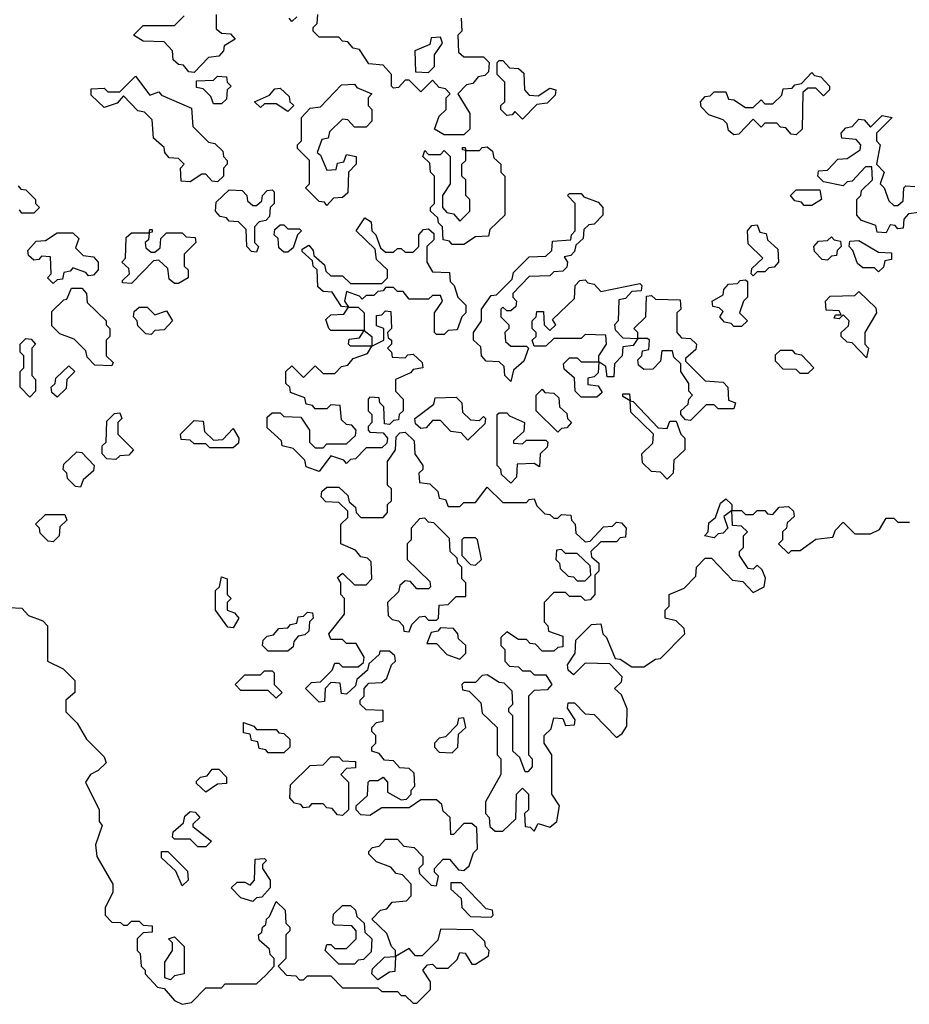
# Model space of a CAD drawing. Extents: x 2776963 to 2884430, y 684484 to 829250.
# Tile 244 of 256: x 2851779 to 2854054, y 812358 to 814875. Entities that reach past the tile are written whole.
import ezdxf

# ---------------------------------------------------------------- set-up
doc = ezdxf.new("R2010")
doc.units = 0

msp = doc.modelspace()

# ---------------------------------------------------------------- linework, layer by layer
at = {"layer": '0CON20XD'}
for points in [[(2852225, 814740), (2852211.7, 814741.7), (2852198.3, 814758.3), (2852185, 814760), (2852171.7, 814771.7), (2852170, 814795), (2852148.3, 814818.3), (2852095, 814820), (2852070, 814835), (2852095, 814860), (2852175, 814860), (2852200, 814885)], [(2852281.7, 814888.3), (2852281.7, 814851.7), (2852295, 814840), (2852318.3, 814838.3), (2852330, 814825), (2852301.7, 814808.3), (2852300, 814795), (2852288.3, 814781.7), (2852261.7, 814778.3), (2852225, 814740)], [(2852488.3, 814881.7), (2852475, 814870), (2852468.3, 814878.3)], [(2852915, 814580), (2852865, 814580), (2852840, 814595), (2852851.7, 814628.3), (2852870, 814645), (2852870, 814675), (2852880, 814685), (2852868.3, 814698.3), (2852851.7, 814701.7), (2852835, 814720), (2852805, 814690), (2852775, 814720), (2852765, 814720), (2852748.3, 814701.7), (2852735, 814700), (2852730, 814705), (2852730, 814735), (2852708.3, 814758.3), (2852671.7, 814761.7), (2852648.3, 814798.3), (2852631.7, 814801.7), (2852618.3, 814818.3), (2852605, 814820), (2852595, 814830), (2852545, 814830), (2852530, 814845), (2852530, 814855), (2852540, 814865), (2852541.7, 814888.3)], [(2852908.3, 814878.3), (2852910, 814845), (2852900, 814835), (2852901.7, 814791.7), (2852915, 814780), (2852965, 814780), (2852980, 814765), (2852978.3, 814741.7), (2852968.3, 814731.7), (2852951.7, 814728.3), (2852938.3, 814711.7), (2852921.7, 814708.3), (2852900, 814685), (2852930, 814635), (2852930, 814595), (2852915, 814580)], [(2852825, 814740), (2852840, 814755), (2852840, 814785), (2852860, 814815), (2852855, 814830), (2852831.7, 814828.3), (2852828.3, 814811.7), (2852790, 814795), (2852791.7, 814741.7), (2852825, 814740)], [(2853065, 814620), (2853045, 814640), (2853038.3, 814631.7), (2853025, 814630), (2853010, 814645), (2853010, 814655), (2853020, 814665), (2853020, 814715), (2853000, 814735), (2853000, 814765), (2853005, 814770), (2853015, 814770), (2853031.7, 814751.7), (2853055, 814750), (2853068.3, 814738.3), (2853070, 814695), (2853081.7, 814681.7), (2853105, 814680), (2853135, 814700), (2853150, 814695), (2853148.3, 814681.7), (2853128.3, 814661.7), (2853101.7, 814658.3), (2853065, 814620)], [(2852285, 814460), (2852271.7, 814461.7), (2852255, 814480), (2852245, 814480), (2852215, 814460), (2852191.7, 814461.7), (2852190, 814495), (2852200, 814505), (2852185, 814520), (2852161.7, 814521.7), (2852150, 814535), (2852148.3, 814548.3), (2852121.7, 814571.7), (2852118.3, 814618.3), (2852098.3, 814638.3), (2852081.7, 814641.7), (2852045, 814680), (2852028.3, 814661.7), (2851995, 814650), (2851961.7, 814681.7), (2851961.7, 814698.3), (2851995, 814700), (2852005, 814690), (2852035, 814690), (2852075, 814730), (2852111.7, 814681.7), (2852135, 814690), (2852141.7, 814681.7), (2852218.3, 814648.3), (2852221.7, 814601.7), (2852261.7, 814561.7), (2852278.3, 814558.3), (2852298.3, 814538.3), (2852300, 814525), (2852310, 814515), (2852310, 814505), (2852300, 814495), (2852300, 814475), (2852285, 814460)], [(2852295, 814660), (2852275, 814660), (2852268.3, 814678.3), (2852248.3, 814698.3), (2852231.7, 814701.7), (2852231.7, 814718.3), (2852275, 814720), (2852285, 814730), (2852308.3, 814728.3), (2852310, 814715), (2852320, 814705), (2852310, 814695), (2852308.3, 814671.7), (2852295, 814660)], [(2853765, 814580), (2853751.7, 814581.7), (2853738.3, 814598.3), (2853725, 814600), (2853715, 814610), (2853685, 814610), (2853675, 814600), (2853655, 814620), (2853618.3, 814581.7), (2853605, 814580), (2853591.7, 814591.7), (2853588.3, 814608.3), (2853578.3, 814618.3), (2853541.7, 814631.7), (2853521.7, 814651.7), (2853520, 814665), (2853531.7, 814678.3), (2853545, 814680), (2853555, 814690), (2853585, 814690), (2853591.7, 814671.7), (2853605, 814670), (2853635, 814650), (2853655, 814650), (2853675, 814670), (2853685, 814660), (2853705, 814660), (2853728.3, 814681.7), (2853731.7, 814698.3), (2853755, 814700), (2853761.7, 814708.3), (2853778.3, 814711.7), (2853805, 814740), (2853811.7, 814731.7), (2853828.3, 814728.3), (2853850, 814705), (2853850, 814695), (2853835, 814680), (2853815, 814700), (2853795, 814700), (2853781.7, 814688.3), (2853780, 814595), (2853765, 814580)], [(2852465, 814640), (2852435, 814660), (2852405, 814660), (2852395, 814650), (2852380, 814665), (2852418.3, 814681.7), (2852431.7, 814698.3), (2852445, 814700), (2852468.3, 814678.3), (2852470, 814665), (2852480, 814655), (2852465, 814640)], [(2852565, 814400), (2852558.3, 814408.3), (2852545, 814410), (2852510, 814445), (2852520, 814455), (2852520, 814515), (2852490, 814545), (2852490, 814555), (2852500, 814565), (2852500, 814625), (2852521.7, 814648.3), (2852548.3, 814651.7), (2852601.7, 814708.3), (2852635, 814710), (2852641.7, 814701.7), (2852680, 814685), (2852670, 814675), (2852670, 814655), (2852680, 814645), (2852680, 814615), (2852665, 814600), (2852635, 814600), (2852618.3, 814618.3), (2852605, 814620), (2852571.7, 814588.3), (2852568.3, 814571.7), (2852551.7, 814568.3), (2852540, 814535), (2852548.3, 814528.3), (2852565, 814490), (2852588.3, 814491.7), (2852591.7, 814508.3), (2852608.3, 814511.7), (2852615, 814530), (2852640, 814525), (2852640, 814505), (2852620, 814485), (2852618.3, 814431.7), (2852605, 814420), (2852581.7, 814418.3), (2852565, 814400)], [(2853995, 814330), (2853971.7, 814331.7), (2853968.3, 814348.3), (2853931.7, 814361.7), (2853920, 814375), (2853920, 814415), (2853930, 814425), (2853931.7, 814438.3), (2853960, 814465), (2853958.3, 814498.3), (2853941.7, 814498.3), (2853908.3, 814461.7), (2853895, 814460), (2853885, 814450), (2853835, 814460), (2853820, 814475), (2853821.7, 814488.3), (2853845, 814490), (2853871.7, 814518.3), (2853895, 814520), (2853928.3, 814541.7), (2853930, 814555), (2853918.3, 814568.3), (2853881.7, 814571.7), (2853880, 814585), (2853891.7, 814598.3), (2853908.3, 814601.7), (2853925, 814620), (2853938.3, 814618.3), (2853955, 814600), (2853985, 814630), (2854010, 814625), (2853970, 814585), (2853970, 814565), (2853980, 814555), (2853970, 814505), (2853990, 814485), (2853980, 814455), (2853990, 814445), (2854001.7, 814411.7), (2854015, 814400), (2854025, 814400), (2854038.3, 814411.7), (2854040, 814445), (2854045, 814450), (2854068.3, 814448.3)], [(2852915, 814300), (2852885, 814300), (2852878.3, 814308.3), (2852861.7, 814311.7), (2852860, 814345), (2852850, 814355), (2852848.3, 814368.3), (2852830, 814385), (2852830, 814395), (2852840, 814405), (2852840, 814475), (2852830, 814485), (2852828.3, 814508.3), (2852810, 814525), (2852815, 814540), (2852825, 814530), (2852855, 814530), (2852865, 814540), (2852880, 814525), (2852880, 814455), (2852860, 814425), (2852860, 814395), (2852871.7, 814381.7), (2852888.3, 814378.3), (2852905, 814360), (2852930, 814385), (2852930, 814415), (2852920, 814425), (2852920, 814465), (2852910, 814475), (2852910, 814505), (2852920, 814515), (2852920, 814540), (2852911.7, 814541.7), (2852911.7, 814548.3), (2852918.3, 814548.3), (2852920, 814540), (2852955, 814540), (2852961.7, 814548.3), (2852975, 814550), (2852988.3, 814538.3), (2852991.7, 814521.7), (2853010, 814505), (2853010, 814485), (2853020, 814475), (2853020, 814375), (2852981.7, 814338.3), (2852978.3, 814321.7), (2852945, 814320), (2852915, 814300)], [(2851775, 814450), (2851781.7, 814441.7), (2851795, 814440), (2851820, 814415), (2851820, 814405), (2851830, 814395), (2851815, 814380), (2851785, 814380), (2851778.3, 814388.3)], [(2852385, 814280), (2852371.7, 814281.7), (2852360, 814295), (2852358.3, 814338.3), (2852338.3, 814358.3), (2852315, 814360), (2852308.3, 814368.3), (2852291.7, 814371.7), (2852280, 814385), (2852281.7, 814408.3), (2852315, 814440), (2852348.3, 814438.3), (2852360, 814425), (2852361.7, 814411.7), (2852375, 814400), (2852385, 814400), (2852398.3, 814411.7), (2852400, 814425), (2852411.7, 814438.3), (2852425, 814440), (2852430, 814435), (2852430, 814405), (2852420, 814395), (2852418.3, 814371.7), (2852408.3, 814361.7), (2852391.7, 814358.3), (2852380, 814345), (2852380, 814305), (2852390, 814295), (2852385, 814280)], [(2853035, 813950), (2853020, 813965), (2853018.3, 813988.3), (2853005, 814000), (2852971.7, 814001.7), (2852960, 814015), (2852958.3, 814038.3), (2852940, 814055), (2852940, 814075), (2852960, 814105), (2852960, 814135), (2852985, 814170), (2852998.3, 814171.7), (2853038.3, 814211.7), (2853041.7, 814228.3), (2853081.7, 814268.3), (2853125, 814270), (2853140, 814285), (2853141.7, 814308.3), (2853188.3, 814311.7), (2853190, 814325), (2853200, 814335), (2853200, 814405), (2853180, 814425), (2853185, 814430), (2853215, 814430), (2853221.7, 814421.7), (2853258.3, 814408.3), (2853270, 814395), (2853270, 814375), (2853248.3, 814351.7), (2853235, 814350), (2853221.7, 814338.3), (2853220, 814315), (2853201.7, 814298.3), (2853198.3, 814281.7), (2853188.3, 814271.7), (2853171.7, 814268.3), (2853180, 814255), (2853178.3, 814241.7), (2853168.3, 814231.7), (2853145, 814230), (2853135, 814220), (2853081.7, 814218.3), (2853040, 814175), (2853040, 814165), (2853050, 814155), (2853048.3, 814141.7), (2853035, 814130), (2853025, 814130), (2853015, 814140), (2853010, 814135), (2853010, 814115), (2853030, 814095), (2853030, 814085), (2853020, 814075), (2853021.7, 814051.7), (2853035, 814040), (2853075, 814040), (2853080, 814035), (2853068.3, 814001.7), (2853041.7, 813978.3), (2853035, 813950)], [(2853805, 814400), (2853785, 814400), (2853778.3, 814408.3), (2853761.7, 814411.7), (2853750, 814425), (2853765, 814440), (2853825, 814440), (2853830, 814415), (2853805, 814400)], [(2854078.3, 814381.7), (2854051.7, 814378.3), (2854040, 814365), (2854038.3, 814341.7), (2854025, 814340), (2854018.3, 814348.3), (2854005, 814350), (2853995, 814330)], [(2852545, 813720), (2852511.7, 813731.7), (2852508.3, 813748.3), (2852478.3, 813778.3), (2852450, 813785), (2852448.3, 813798.3), (2852411.7, 813831.7), (2852411.7, 813858.3), (2852425, 813870), (2852445, 813870), (2852455, 813860), (2852498.3, 813858.3), (2852520, 813825), (2852520, 813795), (2852535, 813780), (2852555, 813780), (2852565, 813790), (2852615, 813790), (2852638.3, 813811.7), (2852640, 813825), (2852628.3, 813838.3), (2852615, 813840), (2852601.7, 813851.7), (2852598.3, 813888.3), (2852575, 813890), (2852565, 813880), (2852535, 813880), (2852528.3, 813888.3), (2852511.7, 813891.7), (2852508.3, 813908.3), (2852471.7, 813921.7), (2852470, 813935), (2852460, 813945), (2852460, 813975), (2852475, 813990), (2852505, 813960), (2852535, 813990), (2852555, 813970), (2852585, 813970), (2852601.7, 813988.3), (2852618.3, 813991.7), (2852631.7, 814008.3), (2852668.3, 814021.7), (2852680, 814040), (2852625, 814040), (2852620, 814045), (2852621.7, 814058.3), (2852648.3, 814061.7), (2852660, 814080), (2852575, 814080), (2852570, 814085), (2852561.7, 814108.3), (2852575, 814120), (2852608.3, 814121.7), (2852620, 814140), (2852601.7, 814141.7), (2852578.3, 814178.3), (2852555, 814180), (2852541.7, 814191.7), (2852540, 814235), (2852530, 814245), (2852528.3, 814258.3), (2852501.7, 814281.7), (2852501.7, 814288.3), (2852518.3, 814298.3), (2852530, 814285), (2852531.7, 814271.7), (2852558.3, 814248.3), (2852561.7, 814231.7), (2852575, 814220), (2852605, 814220), (2852625, 814200), (2852705, 814200), (2852720, 814215), (2852720, 814235), (2852691.7, 814261.7), (2852688.3, 814288.3), (2852640, 814335), (2852661.7, 814368.3), (2852678.3, 814358.3), (2852680, 814335), (2852690, 814325), (2852701.7, 814291.7), (2852715, 814280), (2852735, 814280), (2852745, 814290), (2852755, 814290), (2852765, 814280), (2852785, 814280), (2852800, 814295), (2852800, 814325), (2852811.7, 814338.3), (2852825, 814340), (2852838.3, 814328.3), (2852838.3, 814311.7), (2852820, 814295), (2852820, 814255), (2852835, 814230), (2852878.3, 814228.3), (2852880, 814205), (2852890, 814195), (2852900, 814165), (2852920, 814145), (2852920, 814125), (2852910, 814115), (2852898.3, 814081.7), (2852875, 814080), (2852865, 814070), (2852845, 814070), (2852840, 814075), (2852840, 814125), (2852860, 814155), (2852855, 814170), (2852835, 814170), (2852825, 814160), (2852775, 814160), (2852760, 814180), (2852745, 814180), (2852735, 814190), (2852715, 814190), (2852708.3, 814181.7), (2852695, 814180), (2852685, 814170), (2852665, 814170), (2852655, 814160), (2852648.3, 814168.3), (2852615, 814180), (2852610, 814155), (2852620, 814140), (2852645, 814140), (2852660, 814125), (2852660, 814080), (2852680, 814065), (2852680, 814040), (2852710, 814055), (2852710, 814085), (2852691.7, 814091.7), (2852691.7, 814118.3), (2852705, 814120), (2852715, 814130), (2852728.3, 814128.3), (2852730, 814085), (2852720, 814075), (2852721.7, 814061.7), (2852730, 814055), (2852730, 814045), (2852720, 814035), (2852730, 814025), (2852731.7, 814011.7), (2852765, 814010), (2852771.7, 814018.3), (2852785, 814020), (2852808.3, 813998.3), (2852810, 813985), (2852785, 813980), (2852778.3, 813971.7), (2852740, 813955), (2852740, 813925), (2852760, 813905), (2852760, 813875), (2852750, 813865), (2852748.3, 813851.7), (2852735, 813850), (2852725, 813840), (2852711.7, 813841.7), (2852710, 813885), (2852700, 813895), (2852698.3, 813908.3), (2852675, 813910), (2852670, 813905), (2852670, 813875), (2852680, 813865), (2852680, 813845), (2852670, 813835), (2852670, 813825), (2852675, 813820), (2852708.3, 813818.3), (2852720, 813805), (2852718.3, 813791.7), (2852705, 813780), (2852665, 813780), (2852638.3, 813751.7), (2852625, 813750), (2852615, 813740), (2852608.3, 813748.3), (2852575, 813760), (2852545, 813720)], [(2852465, 814280), (2852455, 814280), (2852441.7, 814291.7), (2852440, 814315), (2852430, 814325), (2852431.7, 814338.3), (2852445, 814350), (2852455, 814350), (2852465, 814340), (2852495, 814340), (2852500, 814335), (2852490, 814325), (2852478.3, 814291.7), (2852465, 814280)], [(2853655, 814220), (2853650, 814225), (2853651.7, 814238.3), (2853680, 814265), (2853641.7, 814301.7), (2853640, 814335), (2853651.7, 814348.3), (2853665, 814350), (2853671.7, 814331.7), (2853688.3, 814328.3), (2853691.7, 814311.7), (2853718.3, 814288.3), (2853720, 814255), (2853708.3, 814241.7), (2853695, 814240), (2853685, 814230), (2853665, 814230), (2853655, 814220)], [(2851865, 814200), (2851850, 814215), (2851860, 814225), (2851858.3, 814268.3), (2851835, 814270), (2851828.3, 814261.7), (2851815, 814260), (2851801.7, 814271.7), (2851800, 814285), (2851821.7, 814308.3), (2851845, 814310), (2851875, 814330), (2851915, 814330), (2851930, 814315), (2851921.7, 814291.7), (2851941.7, 814271.7), (2851968.3, 814268.3), (2851980, 814255), (2851980, 814235), (2851968.3, 814221.7), (2851955, 814220), (2851948.3, 814228.3), (2851915, 814240), (2851908.3, 814231.7), (2851891.7, 814228.3), (2851888.3, 814211.7), (2851875, 814210), (2851865, 814200)], [(2852185, 814200), (2852175, 814200), (2852161.7, 814211.7), (2852158.3, 814238.3), (2852135, 814260), (2852121.7, 814258.3), (2852065, 814200), (2852041.7, 814201.7), (2852041.7, 814208.3), (2852060, 814225), (2852058.3, 814238.3), (2852040, 814255), (2852050, 814265), (2852051.7, 814318.3), (2852065, 814330), (2852110, 814330), (2852111.7, 814338.3), (2852118.3, 814338.3), (2852118.3, 814331.7), (2852110, 814330), (2852108.3, 814311.7), (2852100, 814305), (2852101.7, 814291.7), (2852115, 814280), (2852125, 814280), (2852138.3, 814291.7), (2852140, 814315), (2852155, 814330), (2852195, 814330), (2852205, 814320), (2852228.3, 814318.3), (2852230, 814305), (2852200, 814275), (2852200, 814245), (2852210, 814235), (2852210, 814215), (2852185, 814200)], [(2853845, 814260), (2853831.7, 814261.7), (2853811.7, 814281.7), (2853810, 814295), (2853821.7, 814308.3), (2853845, 814310), (2853855, 814320), (2853861.7, 814311.7), (2853878.3, 814308.3), (2853880, 814295), (2853870, 814285), (2853868.3, 814271.7), (2853855, 814270), (2853845, 814260)], [(2853975, 814230), (2853965, 814240), (2853935, 814240), (2853921.7, 814251.7), (2853910, 814285), (2853900, 814295), (2853901.7, 814308.3), (2853925, 814310), (2853975, 814280), (2854008.3, 814278.3), (2854008.3, 814261.7), (2853991.7, 814258.3), (2853988.3, 814241.7), (2853975, 814230)], [(2853495, 813850), (2853481.7, 813851.7), (2853470, 813865), (2853470, 813875), (2853488.3, 813891.7), (2853490, 813905), (2853500, 813915), (2853490, 813925), (2853490, 813945), (2853470, 813975), (2853470, 813995), (2853451.7, 814011.7), (2853448.3, 814028.3), (2853421.7, 814028.3), (2853418.3, 814001.7), (2853398.3, 813981.7), (2853375, 813980), (2853361.7, 813991.7), (2853360, 814005), (2853370, 814015), (2853371.7, 814028.3), (2853388.3, 814031.7), (2853390, 814055), (2853385, 814060), (2853360, 814060), (2853348.3, 814041.7), (2853321.7, 814038.3), (2853320, 814015), (2853300, 813995), (2853298.3, 813961.7), (2853281.7, 813961.7), (2853278.3, 813988.3), (2853260, 814000), (2853258.3, 813971.7), (2853248.3, 813961.7), (2853231.7, 813958.3), (2853231.7, 813941.7), (2853258.3, 813938.3), (2853268.3, 813921.7), (2853255, 813910), (2853215, 813910), (2853200, 813925), (2853198.3, 813958.3), (2853171.7, 813981.7), (2853170, 813995), (2853185, 814010), (2853205, 814010), (2853215, 814000), (2853260, 814000), (2853260, 814015), (2853280, 814045), (2853278.3, 814068.3), (2853225, 814070), (2853215, 814060), (2853145, 814060), (2853125, 814040), (2853095, 814040), (2853090, 814055), (2853100, 814065), (2853100, 814075), (2853090, 814085), (2853090, 814105), (2853100, 814115), (2853101.7, 814128.3), (2853118.3, 814128.3), (2853120, 814095), (2853135, 814080), (2853150, 814095), (2853141.7, 814108.3), (2853198.3, 814161.7), (2853200, 814195), (2853211.7, 814208.3), (2853225, 814210), (2853231.7, 814201.7), (2853248.3, 814198.3), (2853265, 814180), (2853365, 814200), (2853370, 814195), (2853368.3, 814181.7), (2853345, 814180), (2853328.3, 814161.7), (2853311.7, 814158.3), (2853310, 814105), (2853300, 814095), (2853301.7, 814081.7), (2853321.7, 814061.7), (2853360, 814060), (2853360, 814075), (2853350, 814085), (2853380, 814115), (2853381.7, 814168.3), (2853395, 814170), (2853405, 814160), (2853468.3, 814158.3), (2853470, 814135), (2853460, 814125), (2853460, 814075), (2853471.7, 814061.7), (2853495, 814060), (2853510, 814045), (2853508.3, 814031.7), (2853481.7, 814008.3), (2853481.7, 814001.7), (2853531.7, 813951.7), (2853578.3, 813948.3), (2853590, 813935), (2853591.7, 813901.7), (2853610, 813895), (2853605, 813880), (2853565, 813880), (2853555, 813890), (2853535, 813890), (2853495, 813850)], [(2853625, 814090), (2853605, 814090), (2853598.3, 814098.3), (2853581.7, 814101.7), (2853570, 814115), (2853578.3, 814128.3), (2853568.3, 814138.3), (2853551.7, 814141.7), (2853550, 814155), (2853578.3, 814171.7), (2853580, 814185), (2853591.7, 814198.3), (2853615, 814200), (2853621.7, 814208.3), (2853635, 814210), (2853640, 814205), (2853640, 814165), (2853630, 814155), (2853620, 814125), (2853640, 814105), (2853625, 814090)], [(2852015, 813990), (2851971.7, 813991.7), (2851951.7, 814011.7), (2851948.3, 814028.3), (2851918.3, 814058.3), (2851881.7, 814071.7), (2851861.7, 814091.7), (2851861.7, 814128.3), (2851891.7, 814158.3), (2851900, 814160), (2851911.7, 814188.3), (2851938.3, 814188.3), (2851950, 814175), (2851951.7, 814151.7), (2852000, 814105), (2852000, 814095), (2852010, 814085), (2852010, 814065), (2852000, 814055), (2852000, 814015), (2852018.3, 813998.3), (2852015, 813990)], [(2853945, 814010), (2853908.3, 814048.3), (2853895, 814050), (2853880, 814065), (2853880, 814075), (2853898.3, 814091.7), (2853900, 814105), (2853885, 814120), (2853875, 814110), (2853861.7, 814111.7), (2853865, 814120), (2853880, 814120), (2853875, 814130), (2853841.7, 814131.7), (2853840, 814155), (2853851.7, 814168.3), (2853915, 814170), (2853925, 814180), (2853968.3, 814138.3), (2853970, 814125), (2853940, 814075), (2853940, 814045), (2853950, 814035), (2853945, 814010)], [(2852115, 814070), (2852101.7, 814071.7), (2852081.7, 814091.7), (2852080, 814105), (2852070, 814115), (2852071.7, 814128.3), (2852085, 814140), (2852105, 814140), (2852125, 814120), (2852155, 814130), (2852170, 814105), (2852148.3, 814081.7), (2852125, 814080), (2852115, 814070)], [(2851805, 813910), (2851780, 813935), (2851780, 813975), (2851790, 813985), (2851790, 814015), (2851780, 814025), (2851780, 814045), (2851795, 814060), (2851808.3, 814058.3), (2851820, 814045), (2851810, 814035), (2851810, 813965), (2851820, 813955), (2851820, 813925), (2851805, 813910)], [(2853795, 813970), (2853775, 813970), (2853765, 813980), (2853731.7, 813981.7), (2853711.7, 814001.7), (2853711.7, 814018.3), (2853725, 814030), (2853755, 814030), (2853761.7, 814021.7), (2853778.3, 814018.3), (2853810, 813985), (2853795, 813970)], [(2851875, 813910), (2851861.7, 813921.7), (2851860, 813935), (2851870, 813945), (2851871.7, 813958.3), (2851905, 813990), (2851920, 813975), (2851900, 813955), (2851898.3, 813931.7), (2851875, 813910)], [(2853155, 813820), (2853100, 813875), (2853100, 813915), (2853115, 813930), (2853121.7, 813921.7), (2853145, 813920), (2853158.3, 813908.3), (2853160, 813885), (2853178.3, 813868.3), (2853180, 813855), (2853190, 813845), (2853178.3, 813831.7), (2853165, 813830), (2853155, 813820)], [(2852925, 813800), (2852908.3, 813818.3), (2852881.7, 813821.7), (2852855, 813850), (2852835, 813850), (2852818.3, 813831.7), (2852805, 813830), (2852791.7, 813841.7), (2852790, 813855), (2852838.3, 813891.7), (2852841.7, 813908.3), (2852895, 813910), (2852910, 813895), (2852911.7, 813871.7), (2852931.7, 813851.7), (2852955, 813850), (2852965, 813860), (2852970, 813855), (2852968.3, 813841.7), (2852925, 813800)], [(2853435, 813700), (2853418.3, 813718.3), (2853395, 813720), (2853371.7, 813741.7), (2853370, 813765), (2853398.3, 813791.7), (2853400, 813815), (2853341.7, 813871.7), (2853340, 813900), (2853321.7, 813911.7), (2853321.7, 813918.3), (2853338.3, 813918.3), (2853340, 813900), (2853348.3, 813898.3), (2853411.7, 813831.7), (2853435, 813830), (2853441.7, 813848.3), (2853458.3, 813848.3), (2853470, 813815), (2853480, 813805), (2853480, 813775), (2853451.7, 813748.3), (2853450, 813715), (2853435, 813700)], [(2852025, 813750), (2852001.7, 813751.7), (2851990, 813765), (2851990, 813785), (2852000, 813795), (2852001.7, 813848.3), (2852021.7, 813868.3), (2852035, 813870), (2852040, 813855), (2852030, 813845), (2852030, 813815), (2852070, 813775), (2852058.3, 813761.7), (2852035, 813760), (2852025, 813750)], [(2853035, 813690), (2853011.7, 813711.7), (2853010, 813725), (2853000, 813735), (2853000, 813865), (2853005, 813870), (2853025, 813870), (2853031.7, 813861.7), (2853070, 813845), (2853068.3, 813821.7), (2853041.7, 813798.3), (2853041.7, 813791.7), (2853065, 813790), (2853075, 813800), (2853125, 813800), (2853130, 813795), (2853128.3, 813781.7), (2853110, 813765), (2853108.3, 813731.7), (2853095, 813740), (2853051.7, 813738.3), (2853050, 813705), (2853035, 813690)], [(2852325, 813780), (2852265, 813780), (2852255, 813790), (2852225, 813790), (2852215, 813800), (2852191.7, 813801.7), (2852190, 813815), (2852225, 813850), (2852248.3, 813848.3), (2852251.7, 813821.7), (2852275, 813800), (2852298.3, 813801.7), (2852325, 813830), (2852340, 813805), (2852338.3, 813791.7), (2852325, 813780)], [(2852780, 812895), (2852780, 812905), (2852790, 812915), (2852788.3, 812948.3), (2852775, 812960), (2852751.7, 812961.7), (2852735, 812980), (2852711.7, 812981.7), (2852698.3, 812998.3), (2852680, 813005), (2852680, 813015), (2852690, 813025), (2852690, 813045), (2852680, 813055), (2852680, 813065), (2852691.7, 813078.3), (2852708.3, 813081.7), (2852708.3, 813108.3), (2852665, 813110), (2852650, 813125), (2852650, 813135), (2852660, 813145), (2852660, 813165), (2852671.7, 813178.3), (2852705, 813180), (2852718.3, 813191.7), (2852730, 813225), (2852740, 813235), (2852738.3, 813248.3), (2852725, 813260), (2852700, 813260), (2852698.3, 813251.7), (2852671.7, 813228.3), (2852668.3, 813211.7), (2852641.7, 813188.3), (2852638.3, 813171.7), (2852615, 813150), (2852601.7, 813151.7), (2852598.3, 813178.3), (2852575, 813180), (2852560, 813165), (2852558.3, 813131.7), (2852545, 813130), (2852510, 813165), (2852525, 813180), (2852548.3, 813181.7), (2852578.3, 813211.7), (2852585, 813230), (2852595, 813230), (2852605, 813220), (2852645, 813220), (2852658.3, 813231.7), (2852660, 813245), (2852640, 813280), (2852615, 813280), (2852605, 813290), (2852575, 813290), (2852570, 813305), (2852610, 813355), (2852610, 813395), (2852600, 813405), (2852600, 813435), (2852591.7, 813448.3), (2852605, 813460), (2852635, 813430), (2852665, 813430), (2852680, 813445), (2852678.3, 813488.3), (2852668.3, 813498.3), (2852651.7, 813501.7), (2852638.3, 813518.3), (2852600, 813535), (2852600, 813585), (2852618.3, 813601.7), (2852618.3, 813618.3), (2852595, 813640), (2852561.7, 813641.7), (2852550, 813655), (2852551.7, 813668.3), (2852565, 813680), (2852595, 813680), (2852618.3, 813658.3), (2852621.7, 813641.7), (2852638.3, 813628.3), (2852640, 813615), (2852651.7, 813601.7), (2852708.3, 813601.7), (2852720, 813615), (2852720, 813635), (2852730, 813645), (2852730, 813675), (2852720, 813685), (2852720, 813745), (2852740, 813775), (2852741.7, 813808.3), (2852751.7, 813818.3), (2852765, 813820), (2852788.3, 813798.3), (2852790, 813765), (2852810, 813735), (2852810, 813725), (2852800, 813715), (2852801.7, 813691.7), (2852828.3, 813688.3), (2852848.3, 813668.3), (2852851.7, 813651.7), (2852868.3, 813648.3), (2852875, 813630), (2852905, 813630), (2852915, 813640), (2852945, 813640), (2852975, 813680), (2853015, 813640), (2853075, 813640), (2853081.7, 813648.3), (2853095, 813650), (2853101.7, 813631.7), (2853121.7, 813611.7), (2853135, 813610), (2853145, 813600), (2853155, 813600), (2853165, 813610), (2853188.3, 813608.3), (2853190, 813595), (2853200, 813585), (2853201.7, 813561.7), (2853225, 813540), (2853238.3, 813541.7), (2853271.7, 813578.3), (2853295, 813580), (2853305, 813590), (2853318.3, 813588.3), (2853330, 813575), (2853328.3, 813551.7), (2853315, 813550), (2853305, 813540), (2853265, 813540), (2853240, 813515), (2853241.7, 813501.7), (2853260, 813485), (2853260, 813465), (2853250, 813455), (2853250, 813405), (2853238.3, 813391.7), (2853225, 813390), (2853215, 813400), (2853185, 813400), (2853175, 813410), (2853145, 813410), (2853120, 813385), (2853120, 813335), (2853130, 813325), (2853131.7, 813311.7), (2853168.3, 813298.3), (2853168.3, 813271.7), (2853155, 813270), (2853145, 813260), (2853115, 813260), (2853098.3, 813278.3), (2853085, 813280), (2853075, 813290), (2853055, 813290), (2853025, 813310), (2853010, 813295), (2853010, 813275), (2853020, 813265), (2853020, 813235), (2853031.7, 813221.7), (2853055, 813220), (2853065, 813210), (2853085, 813210), (2853095, 813200), (2853125, 813200), (2853140, 813175), (2853128.3, 813161.7), (2853095, 813160), (2853080, 813145), (2853080, 812995), (2853090, 812985), (2853090, 812965), (2853078.3, 812951.7), (2853071.7, 812951.7), (2853058.3, 812988.3), (2853040, 813005), (2853040, 813095), (2853030, 813105), (2853030, 813115), (2853040, 813125), (2853038.3, 813158.3), (2853018.3, 813178.3), (2853005, 813180), (2852975, 813200), (2852961.7, 813198.3), (2852945, 813180), (2852915, 813180), (2852910, 813175), (2852911.7, 813161.7), (2852928.3, 813158.3), (2852958.3, 813128.3), (2852961.7, 813101.7), (2853000, 813065), (2853000, 812995), (2853010, 812985), (2853010, 812945), (2852970, 812875), (2852970, 812845), (2852980, 812835), (2852981.7, 812811.7), (2852995, 812800), (2853015, 812800), (2853048.3, 812831.7), (2853050, 812895), (2853065, 812910), (2853080, 812895), (2853080, 812855), (2853070, 812845), (2853071.7, 812811.7), (2853085, 812810), (2853095, 812800), (2853105, 812820), (2853135, 812810), (2853152.5, 812825), (2853160, 812865), (2853140, 812895), (2853140, 812995), (2853120, 813025), (2853120, 813045), (2853138.3, 813061.7), (2853145, 813090), (2853168.3, 813088.3), (2853175, 813070), (2853198.3, 813071.7), (2853200, 813085), (2853180, 813115), (2853181.7, 813128.3), (2853198.3, 813128.3), (2853225, 813100), (2853248.3, 813098.3), (2853305, 813040), (2853320, 813050), (2853331.7, 813068.3), (2853332.5, 813112.5), (2853318.3, 813148.3), (2853300, 813165), (2853318.3, 813181.7), (2853320, 813195), (2853288.3, 813228.3), (2853225, 813230), (2853195, 813200), (2853181.7, 813211.7), (2853180, 813225), (2853200, 813255), (2853201.7, 813288.3), (2853241.7, 813328.3), (2853265, 813330), (2853270, 813305), (2853280, 813295), (2853301.7, 813241.7), (2853315, 813240), (2853345, 813220), (2853375, 813220), (2853405, 813240), (2853418.3, 813241.7), (2853480, 813305), (2853478.3, 813318.3), (2853458.3, 813338.3), (2853430, 813345), (2853430, 813365), (2853440, 813375), (2853440, 813405), (2853478.3, 813421.7), (2853508.3, 813451.7), (2853510, 813475), (2853531.7, 813498.3), (2853548.3, 813498.3), (2853601.7, 813441.7), (2853628.3, 813438.3), (2853655, 813410), (2853683.3, 813425), (2853686.7, 813446.7), (2853678.3, 813468.3), (2853665, 813480), (2853655, 813470), (2853641.7, 813471.7), (2853620, 813505), (2853620, 813515), (2853630, 813525), (2853630, 813555), (2853640, 813565), (2853625, 813580), (2853601.7, 813581.7), (2853600, 813620), (2853580, 813605), (2853590, 813575), (2853578.3, 813561.7), (2853565, 813560), (2853555, 813550), (2853530, 813555), (2853540, 813565), (2853541.7, 813588.3), (2853558.3, 813601.7), (2853571.7, 813638.3), (2853585, 813650), (2853600, 813635), (2853600, 813620), (2853625, 813620), (2853635, 813610), (2853655, 813610), (2853665, 813620), (2853685, 813620), (2853691.7, 813611.7), (2853705, 813610), (2853721.7, 813628.3), (2853745, 813630), (2853758.3, 813618.3), (2853760, 813605), (2853741.7, 813588.3), (2853740, 813575), (2853730, 813565), (2853730, 813545), (2853720, 813535), (2853745, 813510), (2853752.5, 813517.5), (2853775, 813517.5), (2853815, 813546.7), (2853858.3, 813551.7), (2853865, 813570), (2853885, 813590), (2853915, 813560), (2853955, 813560), (2853978.3, 813571.7), (2853995, 813600), (2854015, 813600), (2854025, 813590), (2854055, 813590)], [(2851935, 813680), (2851921.7, 813681.7), (2851901.7, 813701.7), (2851900, 813715), (2851890, 813725), (2851891.7, 813738.3), (2851925, 813770), (2851938.3, 813768.3), (2851970, 813735), (2851968.3, 813721.7), (2851941.7, 813698.3), (2851935, 813680)], [(2851865, 813540), (2851851.7, 813541.7), (2851831.7, 813561.7), (2851830, 813575), (2851820, 813585), (2851845, 813610), (2851895, 813610), (2851900, 813595), (2851881.7, 813578.3), (2851880, 813555), (2851865, 813540)], [(2852775, 813310), (2852781.7, 813328.3), (2852801.7, 813348.3), (2852815, 813350), (2852825, 813340), (2852845, 813340), (2852850, 813345), (2852851.7, 813378.3), (2852875, 813380), (2852895, 813400), (2852920, 813400), (2852920, 813435), (2852910, 813445), (2852910, 813475), (2852900, 813485), (2852898.3, 813498.3), (2852880, 813515), (2852878.3, 813548.3), (2852838.3, 813588.3), (2852825, 813590), (2852815, 813600), (2852801.7, 813598.3), (2852780, 813575), (2852780, 813545), (2852770, 813535), (2852770, 813495), (2852828.3, 813438.3), (2852830, 813425), (2852825, 813420), (2852795, 813420), (2852778.3, 813438.3), (2852765, 813440), (2852751.7, 813428.3), (2852748.3, 813411.7), (2852720, 813385), (2852721.7, 813351.7), (2852731.7, 813341.7), (2852748.3, 813338.3), (2852760, 813325), (2852761.7, 813311.7), (2852775, 813310)], [(2852945, 813480), (2852960, 813495), (2852950, 813545), (2852945, 813550), (2852915, 813550), (2852910, 813545), (2852910, 813505), (2852931.7, 813481.7), (2852945, 813480)], [(2853225, 813440), (2853240, 813455), (2853238.3, 813478.3), (2853205, 813510), (2853175, 813510), (2853165, 813520), (2853151.7, 813518.3), (2853150, 813495), (2853160, 813485), (2853161.7, 813471.7), (2853181.7, 813451.7), (2853195, 813450), (2853205, 813440), (2853225, 813440)], [(2852325, 813320), (2852311.7, 813321.7), (2852280, 813365), (2852280, 813415), (2852290, 813425), (2852295, 813450), (2852310, 813445), (2852310, 813405), (2852320, 813395), (2852310, 813385), (2852310, 813365), (2852328.3, 813358.3), (2852340, 813345), (2852325, 813320)], [(2851751.7, 813371.7), (2851785, 813370), (2851801.7, 813351.7), (2851838.3, 813338.3), (2851850, 813325), (2851850, 813235), (2851890, 813215), (2851920, 813185), (2851920, 813155), (2851897.5, 813135), (2851897.5, 813105), (2851926.1, 813076.1), (2851950, 813035), (2851995, 812990), (2852000, 812975), (2851980, 812955), (2851960, 812945), (2851947.5, 812925), (2851982.5, 812855), (2851982.5, 812825), (2851990, 812815), (2851973.3, 812765), (2851976.7, 812735), (2852017.5, 812665), (2852017, 812643), (2851997.5, 812605), (2851997.5, 812585), (2852015, 812567.5), (2852037, 812567), (2852045, 812560), (2852055, 812560), (2852065, 812570), (2852085, 812570), (2852095, 812560), (2852118.3, 812558.3), (2852118.3, 812541.7), (2852095, 812540), (2852080, 812525), (2852080, 812495), (2852087, 812487), (2852090, 812455), (2852100, 812445), (2852100, 812435), (2852131.7, 812401.7), (2852148.3, 812398.3), (2852175, 812367.5), (2852195, 812357.5), (2852218.3, 812361.7), (2852255, 812400), (2852295, 812400), (2852305, 812410), (2852385, 812410), (2852408.3, 812431.7), (2852430, 812455), (2852430, 812475), (2852420, 812485), (2852418.3, 812498.3), (2852391.7, 812521.7), (2852390, 812535), (2852398.3, 812541.7), (2852400, 812555), (2852408.3, 812561.7), (2852410, 812575), (2852418.3, 812581.7), (2852435, 812620), (2852458.3, 812598.3), (2852460, 812565), (2852470, 812555), (2852470, 812545), (2852460, 812535), (2852460, 812475), (2852440, 812455), (2852461.7, 812431.7), (2852485, 812430), (2852495, 812420), (2852505, 812420), (2852515, 812430), (2852575, 812430), (2852605, 812400), (2852695, 812400), (2852705, 812390), (2852745, 812390), (2852755, 812380), (2852765, 812380), (2852785, 812360), (2852795, 812360), (2852830, 812395), (2852830, 812415), (2852810, 812445), (2852821.7, 812458.3), (2852835, 812460), (2852845, 812450), (2852875, 812450), (2852898.3, 812471.7), (2852905, 812490), (2852918.3, 812488.3), (2852935, 812460), (2852945, 812460), (2852978.3, 812481.7), (2852980, 812495), (2852970, 812505), (2852968.3, 812518.3), (2852938.3, 812548.3), (2852855, 812550), (2852848.3, 812521.7), (2852808.3, 812481.7), (2852791.7, 812481.7), (2852775, 812500), (2852740, 812480), (2852738.3, 812441.7), (2852725, 812440), (2852695, 812420), (2852680, 812435), (2852681.7, 812448.3), (2852711.7, 812478.3), (2852740, 812480), (2852740, 812495), (2852730, 812505), (2852718.3, 812538.3), (2852680, 812575), (2852701.7, 812598.3), (2852718.3, 812601.7), (2852731.7, 812618.3), (2852768.3, 812621.7), (2852780, 812635), (2852780, 812665), (2852758.3, 812688.3), (2852741.7, 812691.7), (2852728.3, 812708.3), (2852691.7, 812721.7), (2852671.7, 812741.7), (2852671.7, 812748.3), (2852681.7, 812758.3), (2852698.3, 812761.7), (2852715, 812780), (2852745, 812780), (2852761.7, 812761.7), (2852788.3, 812758.3), (2852810, 812735), (2852810, 812715), (2852800, 812705), (2852801.7, 812691.7), (2852831.7, 812661.7), (2852845, 812660), (2852850, 812685), (2852840, 812695), (2852840, 812705), (2852861.7, 812728.3), (2852878.3, 812728.3), (2852901.7, 812701.7), (2852915, 812700), (2852928.3, 812711.7), (2852940, 812745), (2852950, 812755), (2852948.3, 812808.3), (2852935, 812820), (2852915, 812820), (2852888.3, 812791.7), (2852881.7, 812791.7), (2852880, 812835), (2852861.7, 812851.7), (2852858.3, 812868.3), (2852845, 812880), (2852805, 812880), (2852775, 812860), (2852705, 812860), (2852675, 812840), (2852651.7, 812841.7), (2852640, 812855), (2852640, 812865), (2852668.3, 812891.7), (2852670, 812925), (2852675, 812930), (2852695, 812930), (2852708.3, 812938.3), (2852720, 812925), (2852720, 812900), (2852755, 812880), (2852768.3, 812881.7), (2852780, 812895)], [(2852465, 813260), (2852415, 813260), (2852400, 813275), (2852401.7, 813288.3), (2852411.7, 813298.3), (2852428.3, 813301.7), (2852441.7, 813318.3), (2852465, 813320), (2852471.7, 813328.3), (2852488.3, 813331.7), (2852491.7, 813348.3), (2852505, 813350), (2852515, 813360), (2852528.3, 813358.3), (2852530, 813345), (2852520, 813335), (2852518.3, 813311.7), (2852508.3, 813301.7), (2852491.7, 813298.3), (2852480, 813285), (2852478.3, 813271.7), (2852465, 813260)], [(2852905, 813240), (2852920, 813255), (2852920, 813275), (2852901.7, 813291.7), (2852900, 813305), (2852888.3, 813318.3), (2852855, 813320), (2852848.3, 813311.7), (2852831.7, 813308.3), (2852820, 813280), (2852845, 813280), (2852871.7, 813251.7), (2852905, 813240)], [(2852435, 813140), (2852415, 813160), (2852345, 813160), (2852330, 813175), (2852355, 813200), (2852395, 813200), (2852405, 813210), (2852425, 813210), (2852430, 813205), (2852430, 813175), (2852450, 813155), (2852435, 813140)], [(2852885, 813000), (2852900, 813015), (2852901.7, 813048.3), (2852920, 813065), (2852915, 813090), (2852901.7, 813088.3), (2852898.3, 813071.7), (2852868.3, 813041.7), (2852851.7, 813038.3), (2852840, 813025), (2852840, 813015), (2852851.7, 813001.7), (2852885, 813000)], [(2852455, 813000), (2852415, 813000), (2852408.3, 813008.3), (2852391.7, 813011.7), (2852388.3, 813028.3), (2852371.7, 813031.7), (2852368.3, 813048.3), (2852351.7, 813051.7), (2852351.7, 813078.3), (2852378.3, 813068.3), (2852385, 813060), (2852435, 813060), (2852441.7, 813051.7), (2852455, 813050), (2852470, 813035), (2852470, 813015), (2852455, 813000)], [(2852605, 812840), (2852591.7, 812841.7), (2852578.3, 812858.3), (2852565, 812860), (2852555, 812870), (2852525, 812870), (2852518.3, 812861.7), (2852505, 812860), (2852498.3, 812868.3), (2852481.7, 812871.7), (2852470, 812885), (2852471.7, 812918.3), (2852521.7, 812968.3), (2852555, 812970), (2852575, 812990), (2852595, 812990), (2852605, 812980), (2852638.3, 812978.3), (2852638.3, 812961.7), (2852615, 812960), (2852600, 812945), (2852620, 812925), (2852620, 812855), (2852605, 812840)], [(2852255, 812900), (2852231.7, 812921.7), (2852231.7, 812928.3), (2852241.7, 812938.3), (2852258.3, 812941.7), (2852271.7, 812958.3), (2852288.3, 812958.3), (2852308.3, 812938.3), (2852308.3, 812921.7), (2852285, 812920), (2852255, 812900)], [(2852255, 812760), (2852235, 812760), (2852215, 812780), (2852175, 812780), (2852170, 812785), (2852171.7, 812798.3), (2852198.3, 812821.7), (2852201.7, 812838.3), (2852215, 812850), (2852228.3, 812848.3), (2852240, 812835), (2852221.7, 812818.3), (2852221.7, 812811.7), (2852270, 812775), (2852255, 812760)], [(2852195, 812660), (2852178.3, 812698.3), (2852141.7, 812731.7), (2852141.7, 812748.3), (2852158.3, 812748.3), (2852208.3, 812698.3), (2852210, 812675), (2852195, 812660)], [(2852375, 812620), (2852345, 812630), (2852320, 812655), (2852335, 812670), (2852355, 812670), (2852368.3, 812661.7), (2852380, 812675), (2852381.7, 812728.3), (2852405, 812730), (2852410, 812725), (2852400, 812715), (2852400, 812705), (2852420, 812675), (2852420, 812655), (2852398.3, 812631.7), (2852385, 812630), (2852375, 812620)], [(2852985, 812580), (2852990, 812585), (2852988.3, 812598.3), (2852971.7, 812601.7), (2852908.3, 812668.3), (2852881.7, 812668.3), (2852881.7, 812651.7), (2852908.3, 812628.3), (2852910, 812605), (2852931.7, 812581.7), (2852985, 812580)], [(2852635, 812460), (2852595, 812460), (2852560, 812495), (2852565, 812510), (2852575, 812510), (2852585, 812500), (2852615, 812500), (2852640, 812525), (2852640, 812545), (2852628.3, 812558.3), (2852585, 812560), (2852580, 812565), (2852581.7, 812588.3), (2852605, 812610), (2852625, 812610), (2852638.3, 812598.3), (2852641.7, 812581.7), (2852660, 812565), (2852661.7, 812541.7), (2852680, 812525), (2852678.3, 812491.7), (2852658.3, 812471.7), (2852645, 812470), (2852635, 812460)], [(2852165, 812420), (2852150, 812425), (2852150, 812465), (2852170, 812495), (2852170, 812515), (2852160, 812525), (2852175, 812530), (2852200, 812505), (2852200, 812435), (2852175, 812430), (2852165, 812420)]]:
    msp.add_lwpolyline(points, dxfattribs=at)

doc.saveas('drawing.dxf')
